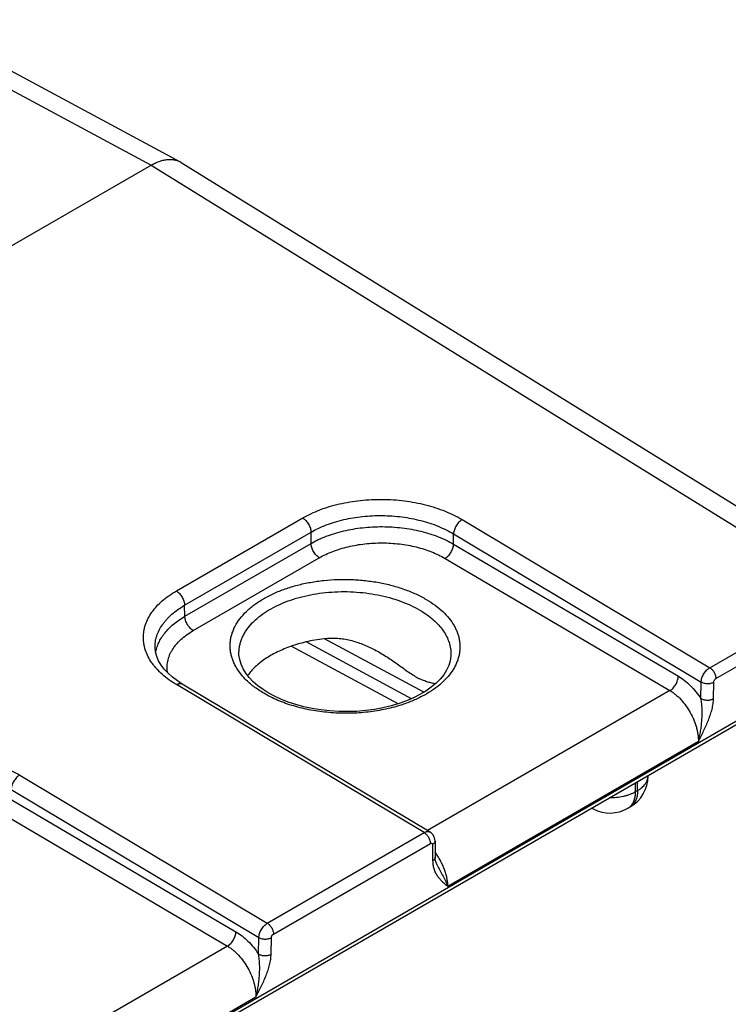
# Model space of a CAD drawing. Header units: inches. Extents: x 0 to 34, y 0 to 22.
# Tile 50 of 129: x 8.1 to 9, y 19.1 to 20.4. Entities that reach past the tile are written whole.
import ezdxf

# ---------------------------------------------------------------- set-up
doc = ezdxf.new("R2010")
doc.units = ezdxf.units.IN
doc.header["$LTSCALE"] = 1.87
doc.header["$MEASUREMENT"] = 0
doc.layers.get('0').update_dxf_attribs({"linetype": 'CONTINUOUS'})

msp = doc.modelspace()

# ---------------------------------------------------------------- linework, layer by layer
at = {"color": 7, "linetype": 'CONTINUOUS'}
for p, q in [((7.9547, 20.39), (8.289, 20.2103)), ((7.9179, 20.3859), (8.2522, 20.2062)), ((2.062, 16.6321), (8.2522, 20.2062)), ((8.2522, 20.2062), (9.1246, 19.6667)), ((8.2903, 20.2095), (9.1628, 19.67)), ((8.2842, 19.6679), (8.4441, 19.7602)), ((8.6456, 19.7581), (8.9587, 19.5709)), ((8.2946, 19.6498), (8.4545, 19.7421)), ((8.4545, 19.728), (8.4545, 19.7421)), ((8.295, 19.6359), (8.4545, 19.728)), ((8.6348, 19.7271), (8.6348, 19.7401)), ((8.6348, 19.7401), (8.9479, 19.5528)), ((8.6348, 19.7271), (8.9191, 19.5601)), ((8.3055, 19.6178), (8.465, 19.7099)), ((8.6241, 19.709), (8.9084, 19.542)), ((8.9587, 19.5709), (9.1246, 19.6667)), ((8.295, 19.6359), (8.2946, 19.6498)), ((8.9665, 19.5572), (9.1324, 19.653)), ((8.5973, 19.5398), (8.4714, 19.6075)), ((8.2573, 19.5959), (8.2573, 19.596)), ((8.5647, 19.5252), (8.4294, 19.5979)), ((8.5817, 19.5317), (8.4483, 19.6034)), ((8.3634, 19.5887), (8.3634, 19.5887)), ((8.6315, 19.5872), (8.6315, 19.5872)), ((8.5975, 19.3624), (8.2842, 19.5495)), ((8.6051, 19.3631), (8.2917, 19.5502)), ((8.9084, 19.542), (8.6019, 19.365)), ((8.9476, 19.5319), (8.9479, 19.5528)), ((8.9635, 19.5317), (8.9639, 19.5527)), ((4.5912, 16.9626), (9.0239, 19.522)), ((4.5882, 16.9561), (9.0209, 19.5155)), ((8.9443, 19.4774), (8.6275, 19.2945)), ((8.0861, 19.4351), (8.3992, 19.2479)), ((8.8807, 19.4339), (8.8807, 19.4345)), ((8.0753, 19.417), (8.3884, 19.2298)), ((8.8645, 19.4252), (8.8645, 19.4138)), ((8.8675, 19.4155), (8.8675, 19.4269)), ((8.8645, 19.4138), (8.8675, 19.4155)), ((8.0753, 19.4041), (8.3596, 19.237)), ((8.8114, 19.3925), (8.8096, 19.3935)), ((8.8552, 19.3932), (8.8582, 19.3949)), ((8.0646, 19.386), (8.3489, 19.2189)), ((8.3992, 19.2479), (8.5975, 19.3624)), ((8.407, 19.2342), (8.6054, 19.3487)), ((8.608, 19.3472), (8.6083, 19.3266)), ((8.6113, 19.352), (8.6116, 19.3314)), ((8.614, 19.3214), (8.614, 19.3214)), ((8.3489, 19.2189), (8.0424, 19.042)), ((8.3881, 19.2089), (8.3884, 19.2298)), ((8.404, 19.2087), (8.4044, 19.2296)), ((8.3848, 19.1543), (8.068, 18.9714))]:
    msp.add_line(p, q, dxfattribs=at)
for points in [[(8.2917, 19.5502), (8.2855, 19.5542), (8.2792, 19.5589), (8.2737, 19.5638), (8.2689, 19.5689), (8.2649, 19.5742), (8.2617, 19.5796), (8.2593, 19.5852), (8.2578, 19.5909), (8.2573, 19.596)], [(8.3764, 19.5584), (8.3722, 19.5638), (8.3687, 19.5695), (8.366, 19.5753), (8.3643, 19.5813), (8.3634, 19.5873), (8.3634, 19.5887)], [(8.6315, 19.5872), (8.6314, 19.5858), (8.6306, 19.5796), (8.6287, 19.5736), (8.626, 19.5677), (8.6224, 19.562), (8.618, 19.5565), (8.6127, 19.5512), (8.6066, 19.5462), (8.5998, 19.5414), (8.5923, 19.5369), (8.5841, 19.5327), (8.5752, 19.5289), (8.5658, 19.5255)], [(8.4004, 19.5391), (8.3939, 19.5432), (8.3873, 19.548), (8.3815, 19.5531), (8.3764, 19.5584)], [(8.5658, 19.5255), (8.5558, 19.5226), (8.5454, 19.5201), (8.5346, 19.5181), (8.5236, 19.5167), (8.5123, 19.5157), (8.501, 19.5154), (8.4896, 19.5155), (8.4782, 19.5162), (8.467, 19.5175), (8.4561, 19.5192), (8.4454, 19.5215), (8.4352, 19.5243), (8.4254, 19.5275), (8.4162, 19.5312), (8.4075, 19.5352), (8.4004, 19.5391)], [(8.6113, 19.352), (8.6111, 19.3539), (8.6107, 19.3559), (8.61, 19.3577), (8.609, 19.3594), (8.6078, 19.3609), (8.6064, 19.3622), (8.6051, 19.3631)], [(8.614, 19.3214), (8.6135, 19.3224), (8.6127, 19.3246), (8.6121, 19.3268), (8.6117, 19.3291), (8.6116, 19.3314)]]:
    msp.add_lwpolyline(points, dxfattribs=at)
for centre, radius, start, end in [((8.2772, 20.1883), 0.025, 58.2664, 61.7304), ((8.8357, 19.4339), 0.045, 300.0008, 359.9992), ((8.8186, 19.4058), 0.0151, 234.5404, 241.7174), ((8.8327, 19.4322), 0.045, 241.7302, 300.0018), ((8.8476, 19.4064), 0.0152, 300.0581, 311.7858), ((8.8473, 19.4067), 0.0157, 311.7591, 312.4866)]:
    msp.add_arc(centre, radius, start, end, dxfattribs=at)
for points, knots in [([(8.2522, 20.2062), (8.2538, 20.2071), (8.2571, 20.2089), (8.2622, 20.211), (8.2671, 20.2124), (8.2719, 20.2133), (8.2766, 20.2135), (8.281, 20.2131), (8.2852, 20.2121), (8.2878, 20.2109), (8.289, 20.2103)], [0, 0, 0, 0, 0.148223, 0.288934, 0.422157, 0.548227, 0.667818, 0.781981, 0.892132, 1, 1, 1, 1]), ([(8.4441, 19.7602), (8.4474, 19.7621), (8.4545, 19.7658), (8.4658, 19.7706), (8.4777, 19.7747), (8.4904, 19.778), (8.5035, 19.7806), (8.5171, 19.7825), (8.5309, 19.7836), (8.5448, 19.7838), (8.5588, 19.7833), (8.5726, 19.7819), (8.5861, 19.7798), (8.5993, 19.7769), (8.6119, 19.7733), (8.6239, 19.7689), (8.6351, 19.764), (8.6422, 19.7601), (8.6456, 19.7581)], [0, 0, 0, 0, 0.055751, 0.113967, 0.174424, 0.236836, 0.300874, 0.366171, 0.432333, 0.498951, 0.565605, 0.631875, 0.697348, 0.76163, 0.824349, 0.88517, 0.943798, 1, 1, 1, 1]), ([(8.4441, 19.7602), (8.4448, 19.7598), (8.4462, 19.7588), (8.4481, 19.7569), (8.4499, 19.7548), (8.4514, 19.7524), (8.4527, 19.7499), (8.4537, 19.7473), (8.4543, 19.7447), (8.4545, 19.743), (8.4545, 19.7421)], [0, 0, 0, 0, 0.114615, 0.237874, 0.367331, 0.500006, 0.63268, 0.762134, 0.88539, 1, 1, 1, 1]), ([(8.4545, 19.7421), (8.4575, 19.7439), (8.4638, 19.7472), (8.4739, 19.7515), (8.4846, 19.7551), (8.4959, 19.7582), (8.5077, 19.7605), (8.5198, 19.7622), (8.5322, 19.7631), (8.5447, 19.7633), (8.5571, 19.7628), (8.5695, 19.7616), (8.5816, 19.7596), (8.5934, 19.757), (8.6047, 19.7538), (8.6154, 19.7498), (8.6254, 19.7453), (8.6318, 19.7419), (8.6348, 19.7401)], [0, 0, 0, 0, 0.055773, 0.113994, 0.174442, 0.236836, 0.300848, 0.366114, 0.432244, 0.498832, 0.565459, 0.631709, 0.697172, 0.761455, 0.82419, 0.885044, 0.943725, 1, 1, 1, 1]), ([(8.6456, 19.7581), (8.6448, 19.7577), (8.6434, 19.7567), (8.6415, 19.7549), (8.6396, 19.7528), (8.638, 19.7504), (8.6367, 19.7478), (8.6357, 19.7452), (8.635, 19.7426), (8.6348, 19.7409), (8.6348, 19.7401)], [0, 0, 0, 0, 0.114175, 0.237358, 0.367004, 0.500006, 0.633007, 0.76265, 0.88583, 1, 1, 1, 1]), ([(8.4545, 19.728), (8.4575, 19.7297), (8.4638, 19.733), (8.4739, 19.7372), (8.4846, 19.7409), (8.4959, 19.7439), (8.5077, 19.7463), (8.5198, 19.748), (8.5322, 19.749), (8.5446, 19.7493), (8.5571, 19.7489), (8.5695, 19.7478), (8.5816, 19.746), (8.5934, 19.7435), (8.6046, 19.7404), (8.6154, 19.7366), (8.6254, 19.7322), (8.6318, 19.7289), (8.6348, 19.7271)], [0, 0, 0, 0, 0.055768, 0.114033, 0.174564, 0.237064, 0.301198, 0.36659, 0.432841, 0.499534, 0.566243, 0.632542, 0.698013, 0.762255, 0.824893, 0.885584, 0.944033, 1, 1, 1, 1]), ([(8.465, 19.7099), (8.4643, 19.7103), (8.4629, 19.7113), (8.4609, 19.7131), (8.4592, 19.7152), (8.4576, 19.7176), (8.4563, 19.7202), (8.4553, 19.7228), (8.4547, 19.7254), (8.4545, 19.7271), (8.4545, 19.728)], [0, 0, 0, 0, 0.114282, 0.237347, 0.366743, 0.499468, 0.632266, 0.761877, 0.885283, 1, 1, 1, 1]), ([(8.465, 19.7099), (8.4677, 19.7114), (8.4733, 19.7143), (8.4821, 19.7181), (8.4916, 19.7213), (8.5016, 19.724), (8.5119, 19.7261), (8.5226, 19.7276), (8.5335, 19.7285), (8.5445, 19.7287), (8.5556, 19.7284), (8.5665, 19.7274), (8.5771, 19.7258), (8.5875, 19.7236), (8.5975, 19.7208), (8.607, 19.7174), (8.6158, 19.7136), (8.6214, 19.7106), (8.6241, 19.709)], [0, 0, 0, 0, 0.055795, 0.114072, 0.174602, 0.237093, 0.301209, 0.366579, 0.432806, 0.499474, 0.56616, 0.63244, 0.697899, 0.762138, 0.824783, 0.885495, 0.94398, 1, 1, 1, 1]), ([(8.6241, 19.709), (8.6248, 19.7095), (8.6262, 19.7104), (8.6282, 19.7123), (8.63, 19.7144), (8.6316, 19.7168), (8.6329, 19.7194), (8.6339, 19.722), (8.6346, 19.7246), (8.6348, 19.7263), (8.6348, 19.7271)], [0, 0, 0, 0, 0.114061, 0.237087, 0.366577, 0.499464, 0.632426, 0.762133, 0.885502, 1, 1, 1, 1]), ([(8.3646, 19.6328), (8.3671, 19.636), (8.3712, 19.6406), (8.3775, 19.6463), (8.3826, 19.6504), (8.3883, 19.6543), (8.3964, 19.6593), (8.4075, 19.665), (8.4219, 19.6708), (8.4375, 19.6755), (8.4539, 19.679), (8.4709, 19.6814), (8.4884, 19.6826), (8.5059, 19.6825), (8.5234, 19.6812), (8.5404, 19.6787), (8.5569, 19.6751), (8.5724, 19.6702), (8.5869, 19.6644), (8.596, 19.6597), (8.6002, 19.6572)], [0, 0, 0, 0, 0.047951, 0.073205, 0.09933, 0.126335, 0.154212, 0.212485, 0.2739, 0.338058, 0.404462, 0.472533, 0.541641, 0.611123, 0.680307, 0.74853, 0.815156, 0.879599, 0.94135, 1, 1, 1, 1]), ([(8.2842, 19.5495), (8.281, 19.5514), (8.2749, 19.5554), (8.2665, 19.5621), (8.2604, 19.5681), (8.2561, 19.5731), (8.2524, 19.5781), (8.2485, 19.5845), (8.2456, 19.5913), (8.2439, 19.5968), (8.2431, 19.6008), (8.2426, 19.605), (8.2424, 19.6091), (8.2426, 19.6132), (8.2431, 19.6173), (8.2439, 19.6214), (8.2455, 19.6268), (8.2484, 19.6335), (8.2532, 19.6413), (8.2592, 19.6486), (8.2665, 19.6556), (8.2748, 19.6621), (8.2809, 19.666), (8.2842, 19.6679)], [0, 0, 0, 0, 0.074194, 0.14467, 0.211442, 0.243498, 0.274705, 0.334744, 0.392124, 0.420057, 0.447609, 0.474895, 0.502034, 0.529149, 0.556364, 0.583801, 0.611576, 0.668527, 0.728015, 0.790614, 0.856705, 0.926487, 1, 1, 1, 1]), ([(8.2842, 19.6679), (8.2849, 19.6674), (8.2863, 19.6664), (8.2882, 19.6646), (8.29, 19.6625), (8.2915, 19.6601), (8.2928, 19.6575), (8.2938, 19.6549), (8.2944, 19.6523), (8.2946, 19.6506), (8.2946, 19.6498)], [0, 0, 0, 0, 0.114615, 0.237874, 0.367331, 0.500006, 0.63268, 0.762134, 0.88539, 1, 1, 1, 1]), ([(8.3783, 19.6254), (8.3808, 19.6282), (8.3864, 19.6336), (8.396, 19.6408), (8.407, 19.6473), (8.4192, 19.653), (8.4325, 19.6578), (8.4467, 19.6617), (8.4615, 19.6646), (8.4769, 19.6664), (8.4925, 19.6672), (8.5082, 19.6669), (8.5238, 19.6655), (8.539, 19.6631), (8.5536, 19.6597), (8.5674, 19.6554), (8.5803, 19.6501), (8.5884, 19.6459), (8.5922, 19.6436)], [0, 0, 0, 0, 0.049187, 0.101711, 0.157588, 0.216658, 0.278615, 0.343054, 0.409487, 0.477357, 0.546068, 0.615, 0.683526, 0.751035, 0.816937, 0.880694, 0.941841, 1, 1, 1, 1]), ([(8.6002, 19.6572), (8.6041, 19.6549), (8.6113, 19.6502), (8.621, 19.6422), (8.6291, 19.6335), (8.6345, 19.6258), (8.6378, 19.6194), (8.6398, 19.6146), (8.6413, 19.6098), (8.6423, 19.6049), (8.6428, 19.6), (8.6428, 19.5951), (8.6424, 19.5902), (8.6415, 19.5853), (8.64, 19.5805), (8.6381, 19.5757), (8.6358, 19.571), (8.6319, 19.5648), (8.6259, 19.5573), (8.6172, 19.5489), (8.6068, 19.5413), (8.595, 19.5344), (8.5819, 19.5284), (8.5727, 19.525), (8.5679, 19.5235)], [0, 0, 0, 0, 0.070779, 0.13728, 0.199581, 0.258018, 0.285999, 0.313281, 0.339989, 0.366266, 0.392269, 0.41816, 0.444109, 0.470282, 0.496838, 0.523925, 0.551673, 0.580198, 0.639902, 0.703618, 0.771587, 0.84381, 0.920076, 1, 1, 1, 1]), ([(8.2573, 19.596), (8.2572, 19.5972), (8.2573, 19.5997), (8.2576, 19.6035), (8.2583, 19.6072), (8.2597, 19.6122), (8.2622, 19.6184), (8.2657, 19.6242), (8.2691, 19.6287), (8.2729, 19.6332), (8.2784, 19.6386), (8.2861, 19.6446), (8.2916, 19.6481), (8.2946, 19.6498)], [0, 0, 0, 0, 0.054699, 0.109504, 0.164671, 0.220449, 0.33467, 0.453898, 0.515832, 0.579452, 0.712045, 0.852191, 1, 1, 1, 1]), ([(8.5922, 19.6436), (8.5953, 19.6418), (8.6011, 19.638), (8.6091, 19.6317), (8.616, 19.625), (8.6217, 19.6179), (8.6261, 19.6105), (8.6288, 19.6041), (8.6303, 19.5989), (8.631, 19.595), (8.6314, 19.5911), (8.6315, 19.5885), (8.6315, 19.5872)], [0, 0, 0, 0, 0.148398, 0.289115, 0.422206, 0.548032, 0.667335, 0.781302, 0.836808, 0.891598, 0.945912, 1, 1, 1, 1]), ([(8.2581, 19.5896), (8.2584, 19.5918), (8.2594, 19.5962), (8.2618, 19.6026), (8.2652, 19.6088), (8.2695, 19.6149), (8.2746, 19.6206), (8.2807, 19.6261), (8.2875, 19.6313), (8.2924, 19.6344), (8.295, 19.6359)], [0, 0, 0, 0, 0.108068, 0.219072, 0.334293, 0.454754, 0.581203, 0.714115, 0.853713, 1, 1, 1, 1]), ([(8.3055, 19.6178), (8.3048, 19.6182), (8.3034, 19.6192), (8.3015, 19.621), (8.2997, 19.6232), (8.2981, 19.6256), (8.2968, 19.6281), (8.2958, 19.6307), (8.2952, 19.6333), (8.295, 19.635), (8.295, 19.6359)], [0, 0, 0, 0, 0.114282, 0.237347, 0.366743, 0.499468, 0.632266, 0.761877, 0.885283, 1, 1, 1, 1]), ([(8.3714, 19.5564), (8.3687, 19.5592), (8.3638, 19.565), (8.3588, 19.5729), (8.3559, 19.5794), (8.3542, 19.5843), (8.353, 19.5892), (8.3523, 19.5942), (8.3521, 19.5992), (8.3524, 19.6041), (8.3532, 19.6091), (8.3545, 19.614), (8.3563, 19.6188), (8.3594, 19.6253), (8.3624, 19.6299), (8.3646, 19.6328)], [0, 0, 0, 0, 0.13835, 0.268204, 0.330513, 0.391399, 0.45118, 0.51021, 0.568864, 0.627533, 0.686605, 0.746456, 0.807435, 0.86986, 1, 1, 1, 1]), ([(8.2733, 19.5641), (8.2731, 19.5653), (8.2727, 19.5678), (8.2725, 19.5715), (8.2727, 19.5752), (8.2732, 19.5788), (8.2741, 19.5825), (8.2753, 19.5861), (8.2769, 19.5897), (8.2795, 19.5944), (8.2836, 19.6002), (8.2898, 19.6066), (8.2971, 19.6126), (8.3026, 19.6161), (8.3055, 19.6178)], [0, 0, 0, 0, 0.055516, 0.110653, 0.16575, 0.221144, 0.277164, 0.33412, 0.392297, 0.451947, 0.576398, 0.708852, 0.849994, 1, 1, 1, 1]), ([(8.3634, 19.5887), (8.3633, 19.5903), (8.3635, 19.5935), (8.3641, 19.5982), (8.3653, 19.603), (8.3669, 19.6077), (8.3691, 19.6123), (8.3726, 19.6184), (8.3759, 19.6227), (8.3783, 19.6254)], [0, 0, 0, 0, 0.117652, 0.235926, 0.355641, 0.47757, 0.602419, 0.73081, 1, 1, 1, 1]), ([(8.4738, 19.6079), (8.47, 19.6074), (8.4623, 19.6064), (8.4473, 19.6035), (8.4364, 19.6004), (8.4294, 19.598)], [0, 0, 0, 0, 0.257393, 0.510761, 1, 1, 1, 1]), ([(8.4738, 19.6079), (8.4765, 19.6082), (8.482, 19.6085), (8.4901, 19.6081), (8.4982, 19.607), (8.5088, 19.6046), (8.5218, 19.6001), (8.5317, 19.5954), (8.5365, 19.5928)], [0, 0, 0, 0, 0.124382, 0.248864, 0.373548, 0.498478, 0.748907, 1, 1, 1, 1]), ([(8.4294, 19.598), (8.4264, 19.5969), (8.4205, 19.5947), (8.412, 19.5909), (8.404, 19.5867), (8.3967, 19.5821), (8.39, 19.5773), (8.3822, 19.5706), (8.3771, 19.5649), (8.3743, 19.561)], [0, 0, 0, 0, 0.143171, 0.281692, 0.415147, 0.543195, 0.665691, 0.782617, 1, 1, 1, 1]), ([(8.5365, 19.5928), (8.5415, 19.5901), (8.5488, 19.5857), (8.5581, 19.5795), (8.565, 19.5746), (8.5716, 19.5698), (8.5782, 19.5651), (8.5845, 19.5609), (8.5888, 19.5584), (8.5909, 19.5573)], [0, 0, 0, 0, 0.261052, 0.391032, 0.520116, 0.647553, 0.771921, 0.890626, 1, 1, 1, 1]), ([(8.9479, 19.5528), (8.948, 19.5537), (8.9482, 19.5554), (8.9488, 19.558), (8.9498, 19.5606), (8.9512, 19.5631), (8.9528, 19.5655), (8.9546, 19.5677), (8.9566, 19.5695), (8.958, 19.5705), (8.9587, 19.5709)], [0, 0, 0, 0, 0.114334, 0.237606, 0.367277, 0.500256, 0.633199, 0.762764, 0.885873, 1, 1, 1, 1]), ([(8.9587, 19.5709), (8.9592, 19.5706), (8.9603, 19.5698), (8.9617, 19.5684), (8.9631, 19.5668), (8.9643, 19.565), (8.9652, 19.563), (8.9659, 19.5611), (8.9664, 19.5591), (8.9665, 19.5578), (8.9665, 19.5572)], [0, 0, 0, 0, 0.114831, 0.238392, 0.368165, 0.501088, 0.633861, 0.763192, 0.886057, 1, 1, 1, 1]), ([(8.3948, 19.5386), (8.3925, 19.5399), (8.3882, 19.5426), (8.3802, 19.5483), (8.3748, 19.553), (8.3714, 19.5564)], [0, 0, 0, 0, 0.263517, 0.518116, 1, 1, 1, 1]), ([(8.6116, 19.5503), (8.6101, 19.5507), (8.607, 19.5514), (8.6031, 19.5525), (8.5996, 19.5536), (8.5968, 19.5547), (8.5939, 19.5559), (8.5919, 19.5568), (8.5909, 19.5573)], [0, 0, 0, 0, 0.206694, 0.438235, 0.565074, 0.700461, 0.845262, 1, 1, 1, 1]), ([(8.9084, 19.542), (8.9091, 19.5424), (8.9105, 19.5434), (8.9125, 19.5452), (8.9143, 19.5474), (8.9159, 19.5497), (8.9172, 19.5523), (8.9182, 19.5549), (8.9188, 19.5575), (8.919, 19.5593), (8.9191, 19.5601)], [0, 0, 0, 0, 0.114061, 0.237087, 0.366577, 0.499464, 0.632426, 0.762133, 0.885502, 1, 1, 1, 1]), ([(8.9191, 19.5601), (8.9217, 19.5585), (8.927, 19.5549), (8.9344, 19.5483), (8.9414, 19.5406), (8.9456, 19.5349), (8.9476, 19.5319)], [0, 0, 0, 0, 0.230256, 0.475911, 0.733804, 1, 1, 1, 1]), ([(8.9639, 19.5527), (8.9639, 19.5529), (8.9639, 19.5533), (8.9641, 19.5542), (8.9646, 19.5553), (8.9653, 19.5562), (8.966, 19.5569), (8.9663, 19.5571), (8.9665, 19.5572)], [0, 0, 0, 0, 0.114924, 0.238584, 0.501064, 0.762961, 0.885942, 1, 1, 1, 1]), ([(8.2842, 19.5495), (8.2849, 19.5499), (8.2859, 19.5504), (8.2873, 19.5508), (8.2883, 19.5509), (8.2892, 19.551), (8.2901, 19.5509), (8.291, 19.5506), (8.2915, 19.5504), (8.2917, 19.5502)], [0, 0, 0, 0, 0.291326, 0.425079, 0.551149, 0.670293, 0.783681, 0.892927, 1, 1, 1, 1]), ([(8.9084, 19.542), (8.9096, 19.5413), (8.9121, 19.5397), (8.9156, 19.5369), (8.9191, 19.5339), (8.9236, 19.5292), (8.9289, 19.5228), (8.9343, 19.5142), (8.9387, 19.5051), (8.9415, 19.4972), (8.943, 19.4909), (8.9438, 19.4863), (8.9443, 19.4818), (8.9444, 19.4788), (8.9443, 19.4774)], [0, 0, 0, 0, 0.055915, 0.114253, 0.174791, 0.237247, 0.366514, 0.499146, 0.631897, 0.76151, 0.824217, 0.88505, 0.943722, 1, 1, 1, 1]), ([(8.9479, 19.5528), (8.9485, 19.5525), (8.9497, 19.552), (8.9516, 19.5514), (8.9537, 19.551), (8.9559, 19.5508), (8.9581, 19.5509), (8.9602, 19.5513), (8.9621, 19.5518), (8.9633, 19.5524), (8.9639, 19.5527)], [0, 0, 0, 0, 0.114384, 0.237869, 0.367837, 0.501096, 0.634203, 0.763726, 0.88651, 1, 1, 1, 1]), ([(8.5679, 19.5235), (8.5609, 19.5213), (8.5501, 19.5185), (8.5353, 19.5159), (8.52, 19.5139), (8.5006, 19.5129), (8.4811, 19.5137), (8.4657, 19.5154), (8.4544, 19.5172), (8.4434, 19.5195), (8.4327, 19.5224), (8.4224, 19.5257), (8.4127, 19.5295), (8.4034, 19.5337), (8.3976, 19.5369), (8.3948, 19.5386)], [0, 0, 0, 0, 0.12359, 0.187283, 0.251891, 0.382738, 0.513946, 0.579001, 0.643311, 0.706613, 0.768656, 0.829209, 0.888065, 0.945046, 1, 1, 1, 1]), ([(8.9443, 19.4774), (8.9449, 19.4796), (8.946, 19.484), (8.9473, 19.4907), (8.9482, 19.4976), (8.9488, 19.5045), (8.9491, 19.5114), (8.9491, 19.5172), (8.9489, 19.5218), (8.9486, 19.5253), (8.9482, 19.5286), (8.9479, 19.5308), (8.9476, 19.5319)], [0, 0, 0, 0, 0.123024, 0.247565, 0.373257, 0.499705, 0.626436, 0.752842, 0.815652, 0.877967, 0.939534, 1, 1, 1, 1]), ([(8.9443, 19.4774), (8.9466, 19.4819), (8.95, 19.4886), (8.9542, 19.4977), (8.9571, 19.5046), (8.9597, 19.5115), (8.9614, 19.5173), (8.9624, 19.5219), (8.963, 19.5252), (8.9634, 19.5285), (8.9635, 19.5307), (8.9635, 19.5317)], [0, 0, 0, 0, 0.260233, 0.389795, 0.518395, 0.645214, 0.768999, 0.82924, 0.888021, 0.945052, 1, 1, 1, 1]), ([(8.9476, 19.5319), (8.9482, 19.5316), (8.9494, 19.531), (8.9513, 19.5304), (8.9534, 19.5301), (8.9556, 19.5299), (8.9578, 19.53), (8.9599, 19.5303), (8.9618, 19.5309), (8.963, 19.5314), (8.9635, 19.5317)], [0, 0, 0, 0, 0.114384, 0.237869, 0.367837, 0.501096, 0.634203, 0.763726, 0.88651, 1, 1, 1, 1]), ([(7.8846, 19.4371), (7.8879, 19.4391), (7.895, 19.4428), (7.9063, 19.4475), (7.9182, 19.4516), (7.9309, 19.455), (7.944, 19.4576), (7.9576, 19.4595), (7.9714, 19.4605), (7.9853, 19.4608), (7.9993, 19.4602), (8.0131, 19.4589), (8.0266, 19.4567), (8.0398, 19.4539), (8.0524, 19.4502), (8.0644, 19.4459), (8.0756, 19.4409), (8.0827, 19.4371), (8.0861, 19.4351)], [0, 0, 0, 0, 0.055751, 0.113967, 0.174424, 0.236836, 0.300874, 0.366171, 0.432333, 0.498951, 0.565605, 0.631875, 0.697348, 0.76163, 0.824349, 0.88517, 0.943798, 1, 1, 1, 1]), ([(8.0861, 19.4351), (8.0853, 19.4347), (8.0839, 19.4337), (8.082, 19.4319), (8.0801, 19.4297), (8.0785, 19.4273), (8.0772, 19.4248), (8.0762, 19.4222), (8.0755, 19.4196), (8.0753, 19.4179), (8.0753, 19.417)], [0, 0, 0, 0, 0.114175, 0.237358, 0.367004, 0.500006, 0.633007, 0.76265, 0.88583, 1, 1, 1, 1]), ([(8.8675, 19.4155), (8.8685, 19.4161), (8.8704, 19.4173), (8.8731, 19.4194), (8.8754, 19.4216), (8.8773, 19.4239), (8.8788, 19.4263), (8.8799, 19.4288), (8.8805, 19.4313), (8.8807, 19.433), (8.8807, 19.4339)], [0, 0, 0, 0, 0.148599, 0.289495, 0.422714, 0.548635, 0.667994, 0.781934, 0.891985, 1, 1, 1, 1]), ([(8.8645, 19.4138), (8.8634, 19.4132), (8.8611, 19.412), (8.8575, 19.4104), (8.8536, 19.4091), (8.848, 19.4076), (8.8407, 19.4064), (8.8347, 19.4062), (8.8317, 19.4062)], [0, 0, 0, 0, 0.111563, 0.228257, 0.349561, 0.474848, 0.734251, 1, 1, 1, 1]), ([(8.8645, 19.4138), (8.8645, 19.4119), (8.8643, 19.4082), (8.8632, 19.4038), (8.8619, 19.4007), (8.8608, 19.3986), (8.8595, 19.3967), (8.8584, 19.3957), (8.8579, 19.3952)], [0, 0, 0, 0, 0.28454, 0.543937, 0.664907, 0.780661, 0.892013, 1, 1, 1, 1]), ([(8.8675, 19.4155), (8.8675, 19.4143), (8.8674, 19.4121), (8.8669, 19.4087), (8.8662, 19.4057), (8.8651, 19.4029), (8.8638, 19.4004), (8.8622, 19.3982), (8.8603, 19.3963), (8.8589, 19.3953), (8.8582, 19.3949)], [0, 0, 0, 0, 0.148602, 0.289502, 0.422722, 0.548642, 0.668, 0.781938, 0.891987, 1, 1, 1, 1]), ([(8.5975, 19.3624), (8.5982, 19.3628), (8.5992, 19.3632), (8.6006, 19.3637), (8.6016, 19.3638), (8.6026, 19.3639), (8.6035, 19.3637), (8.6043, 19.3635), (8.6048, 19.3633), (8.6051, 19.3631)], [0, 0, 0, 0, 0.290875, 0.4245, 0.550528, 0.669706, 0.783214, 0.892662, 1, 1, 1, 1]), ([(8.5975, 19.3624), (8.5981, 19.3621), (8.5991, 19.3613), (8.6006, 19.3599), (8.6019, 19.3583), (8.6031, 19.3565), (8.6041, 19.3545), (8.6048, 19.3525), (8.6052, 19.3506), (8.6054, 19.3493), (8.6054, 19.3487)], [0, 0, 0, 0, 0.114831, 0.238392, 0.368165, 0.501088, 0.633861, 0.763192, 0.886057, 1, 1, 1, 1]), ([(8.6054, 19.3487), (8.6055, 19.3488), (8.6058, 19.3489), (8.6063, 19.3491), (8.6068, 19.349), (8.6072, 19.3489), (8.6076, 19.3486), (8.6078, 19.3482), (8.608, 19.3477), (8.608, 19.3474), (8.608, 19.3472)], [0, 0, 0, 0, 0.14534, 0.275513, 0.392683, 0.501991, 0.61094, 0.727152, 0.856031, 1, 1, 1, 1]), ([(8.6113, 19.352), (8.6113, 19.3517), (8.6113, 19.3513), (8.6111, 19.3506), (8.6108, 19.35), (8.6103, 19.3491), (8.6094, 19.3481), (8.6085, 19.3475), (8.608, 19.3472)], [0, 0, 0, 0, 0.108518, 0.219022, 0.333322, 0.452916, 0.711577, 1, 1, 1, 1]), ([(8.6116, 19.3314), (8.6116, 19.3312), (8.6116, 19.3307), (8.6114, 19.3301), (8.6112, 19.3294), (8.6106, 19.3286), (8.6097, 19.3276), (8.6088, 19.3269), (8.6083, 19.3266)], [0, 0, 0, 0, 0.108518, 0.219022, 0.333322, 0.452916, 0.711577, 1, 1, 1, 1]), ([(8.6275, 19.2945), (8.6275, 19.2962), (8.6273, 19.2997), (8.6264, 19.3051), (8.625, 19.3106), (8.6232, 19.3162), (8.6209, 19.3217), (8.6181, 19.3272), (8.615, 19.3326), (8.6127, 19.336), (8.6115, 19.3376)], [0, 0, 0, 0, 0.110259, 0.226589, 0.348252, 0.474317, 0.603716, 0.735282, 0.867793, 1, 1, 1, 1]), ([(8.6083, 19.3266), (8.6083, 19.3247), (8.6087, 19.3209), (8.6101, 19.3157), (8.6121, 19.311), (8.6147, 19.307), (8.6176, 19.3034), (8.6218, 19.2992), (8.6253, 19.2964), (8.6275, 19.2945)], [0, 0, 0, 0, 0.150708, 0.288921, 0.417481, 0.539334, 0.656987, 0.772275, 1, 1, 1, 1]), ([(8.614, 19.3214), (8.6146, 19.3201), (8.6159, 19.3177), (8.6184, 19.3131), (8.6214, 19.3074), (8.6248, 19.3009), (8.6267, 19.2966), (8.6275, 19.2945)], [0, 0, 0, 0, 0.136618, 0.270593, 0.529377, 0.773423, 1, 1, 1, 1]), ([(8.3884, 19.2298), (8.3885, 19.2306), (8.3887, 19.2323), (8.3893, 19.2349), (8.3903, 19.2375), (8.3917, 19.2401), (8.3933, 19.2425), (8.3951, 19.2446), (8.3971, 19.2464), (8.3985, 19.2474), (8.3992, 19.2479)], [0, 0, 0, 0, 0.114334, 0.237606, 0.367277, 0.500256, 0.633199, 0.762764, 0.885873, 1, 1, 1, 1]), ([(8.3992, 19.2479), (8.3997, 19.2475), (8.4008, 19.2468), (8.4022, 19.2454), (8.4036, 19.2437), (8.4048, 19.2419), (8.4057, 19.24), (8.4064, 19.238), (8.4069, 19.2361), (8.407, 19.2348), (8.407, 19.2342)], [0, 0, 0, 0, 0.114831, 0.238392, 0.368165, 0.501088, 0.633861, 0.763192, 0.886057, 1, 1, 1, 1]), ([(8.3489, 19.2189), (8.3496, 19.2194), (8.351, 19.2203), (8.353, 19.2222), (8.3548, 19.2243), (8.3564, 19.2267), (8.3577, 19.2293), (8.3587, 19.2319), (8.3594, 19.2345), (8.3595, 19.2362), (8.3596, 19.237)], [0, 0, 0, 0, 0.114061, 0.237087, 0.366577, 0.499464, 0.632426, 0.762133, 0.885502, 1, 1, 1, 1]), ([(8.3596, 19.237), (8.3622, 19.2355), (8.3675, 19.2318), (8.3749, 19.2252), (8.3819, 19.2175), (8.3861, 19.2118), (8.3881, 19.2089)], [0, 0, 0, 0, 0.230256, 0.475911, 0.733804, 1, 1, 1, 1]), ([(8.4044, 19.2296), (8.4044, 19.2298), (8.4044, 19.2303), (8.4046, 19.2311), (8.4051, 19.2322), (8.4058, 19.2332), (8.4065, 19.2338), (8.4068, 19.2341), (8.407, 19.2342)], [0, 0, 0, 0, 0.114924, 0.238584, 0.501064, 0.762961, 0.885942, 1, 1, 1, 1]), ([(8.3489, 19.2189), (8.3501, 19.2182), (8.3526, 19.2166), (8.3561, 19.2139), (8.3596, 19.2108), (8.3641, 19.2062), (8.3694, 19.1997), (8.3748, 19.1912), (8.3792, 19.182), (8.382, 19.1741), (8.3835, 19.1678), (8.3843, 19.1632), (8.3848, 19.1587), (8.3849, 19.1558), (8.3848, 19.1543)], [0, 0, 0, 0, 0.055915, 0.114253, 0.174791, 0.237247, 0.366514, 0.499146, 0.631897, 0.76151, 0.824217, 0.88505, 0.943722, 1, 1, 1, 1]), ([(8.3884, 19.2298), (8.389, 19.2295), (8.3902, 19.2289), (8.3921, 19.2283), (8.3942, 19.2279), (8.3964, 19.2278), (8.3986, 19.2279), (8.4007, 19.2282), (8.4026, 19.2288), (8.4038, 19.2293), (8.4044, 19.2296)], [0, 0, 0, 0, 0.114384, 0.237869, 0.367837, 0.501096, 0.634203, 0.763726, 0.88651, 1, 1, 1, 1]), ([(8.3848, 19.1543), (8.3854, 19.1565), (8.3865, 19.1609), (8.3878, 19.1677), (8.3887, 19.1745), (8.3893, 19.1814), (8.3896, 19.1884), (8.3896, 19.1942), (8.3894, 19.1988), (8.3891, 19.2022), (8.3887, 19.2056), (8.3884, 19.2078), (8.3881, 19.2089)], [0, 0, 0, 0, 0.123024, 0.247565, 0.373257, 0.499705, 0.626436, 0.752842, 0.815652, 0.877967, 0.939534, 1, 1, 1, 1]), ([(8.3848, 19.1543), (8.3871, 19.1588), (8.3905, 19.1656), (8.3947, 19.1747), (8.3976, 19.1816), (8.4002, 19.1885), (8.4019, 19.1942), (8.4029, 19.1988), (8.4035, 19.2022), (8.4039, 19.2055), (8.404, 19.2076), (8.404, 19.2087)], [0, 0, 0, 0, 0.260233, 0.389795, 0.518395, 0.645214, 0.768999, 0.82924, 0.888021, 0.945052, 1, 1, 1, 1]), ([(8.3881, 19.2089), (8.3887, 19.2085), (8.3899, 19.208), (8.3918, 19.2074), (8.3939, 19.207), (8.3961, 19.2069), (8.3983, 19.207), (8.4004, 19.2073), (8.4023, 19.2079), (8.4035, 19.2084), (8.404, 19.2087)], [0, 0, 0, 0, 0.114384, 0.237869, 0.367837, 0.501096, 0.634203, 0.763726, 0.88651, 1, 1, 1, 1])]:
    msp.add_open_spline(points, degree=3, knots=knots, dxfattribs=at)

doc.saveas('drawing.dxf')
